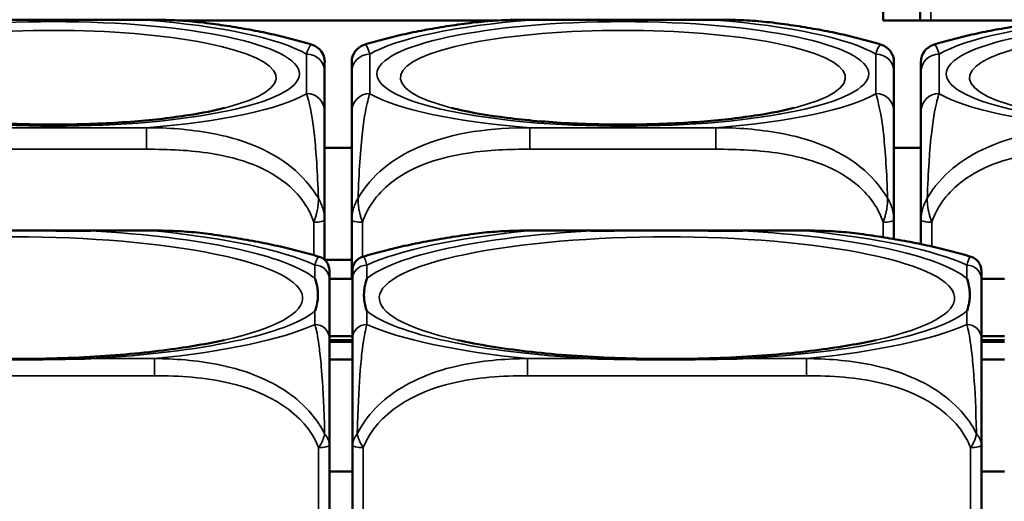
# Model space of a CAD drawing. Header units: inches. Extents: x 3.3 to 58.3, y 0.8 to 38.3.
# Tile 36 of 162: x 28.9 to 29.9, y 3.7 to 4.2. Entities that reach past the tile are written whole.
import ezdxf

# ---------------------------------------------------------------- set-up
doc = ezdxf.new("R2010")
doc.units = ezdxf.units.IN
doc.header["$MEASUREMENT"] = 0
doc.layers.add('Visible (ANSI)', color=7, linetype='Continuous', lineweight=50)
doc.layers.add('Visible Narrow (ANSI)', color=7, linetype='Continuous', lineweight=35)

msp = doc.modelspace()

# ---------------------------------------------------------------- linework, layer by layer
at = {"layer": 'Visible (ANSI)'}
for p, q in [((29.8055, 4.2077), (29.8055, 4.3504)), ((29.8457, 4.272), (29.8457, 4.2077)), ((28.8008, 4.2086), (29.0031, 4.2086)), ((29.3844, 4.2077), (29.0395, 4.2077)), ((29.4208, 4.2086), (29.6231, 4.2086)), ((30.0044, 4.2077), (29.8055, 4.2077)), ((29.1972, 4.1088), (29.1972, 4.1518)), ((29.2267, 4.1518), (29.2267, 4.1088)), ((29.8172, 4.1088), (29.8172, 4.1518)), ((29.8467, 4.1518), (29.8467, 4.1088)), ((29.1972, 4.0688), (29.2267, 4.0688)), ((29.8172, 4.0688), (29.8467, 4.0688)), ((29.1972, 3.9469), (29.1972, 3.9904)), ((29.2267, 3.9904), (29.2267, 3.9261)), ((29.8172, 3.9695), (29.8172, 3.9904)), ((29.8467, 3.9904), (29.8467, 3.964)), ((28.708, 3.9787), (29.0119, 3.9787)), ((29.418, 3.9787), (29.7219, 3.9787)), ((29.2267, 3.9467), (29.1975, 3.9467)), ((29.2275, 3.9261), (29.2025, 3.9261)), ((29.2025, 3.861), (29.2025, 3.9257)), ((29.2275, 3.9257), (29.2275, 3.861)), ((29.9375, 3.9261), (29.9125, 3.9261)), ((29.9125, 3.861), (29.9125, 3.9257)), ((29.2025, 3.8635), (29.2275, 3.8635)), ((29.9125, 3.8635), (29.9375, 3.8635)), ((29.2275, 3.8592), (29.2025, 3.8592)), ((29.2275, 3.8573), (29.2025, 3.8573)), ((29.9375, 3.8592), (29.9125, 3.8592)), ((29.9375, 3.8573), (29.9125, 3.8573)), ((29.2025, 3.8382), (29.2275, 3.8382)), ((29.9125, 3.8382), (29.9375, 3.8382)), ((29.2025, 3.665), (29.2025, 3.7447)), ((29.2275, 3.7447), (29.2275, 3.665)), ((29.9125, 3.665), (29.9125, 3.7447)), ((29.2275, 3.716), (29.2025, 3.716)), ((29.9375, 3.716), (29.9125, 3.716))]:
    msp.add_line(p, q, dxfattribs=at)
for centre, radius, start, end in [((29.1776, 4.1625), 0.0197, 0, 72.3568), ((29.2464, 4.1625), 0.0197, 107.6432, 180), ((29.7976, 4.1625), 0.0197, 0, 72.3568), ((29.8664, 4.1625), 0.0197, 107.6432, 180), ((29.1867, 3.9352), 0.0157, 0, 73.0813), ((29.2432, 3.9352), 0.0157, 106.9187, 180), ((29.8967, 3.9352), 0.0157, 0, 73.0813)]:
    msp.add_arc(centre, radius, start, end, dxfattribs=at)
for points, knots in [([(29.0031, 4.2086), (29.0072, 4.2086), (29.0113, 4.2086), (29.0194, 4.2085), (29.0236, 4.2084), (29.0318, 4.2081), (29.036, 4.2079), (29.0443, 4.2074), (29.0485, 4.2071), (29.0568, 4.2063), (29.061, 4.2059), (29.0652, 4.2054)], [0.2569517, 0.2569517, 0.2569517, 0.2569517, 0.2872237, 0.2872237, 0.3174956, 0.3174956, 0.3477676, 0.3477676, 0.3780395, 0.3780395, 0.4083115, 0.4083115, 0.4083115, 0.4083115]), ([(29.1835, 4.1813), (29.1764, 4.1836), (29.1691, 4.1856), (29.1543, 4.1895), (29.1468, 4.1913), (29.1314, 4.1947), (29.1235, 4.1963), (29.1074, 4.1992), (29.0992, 4.2006), (29.0825, 4.2031), (29.0739, 4.2043), (29.0652, 4.2054)], [2.1581559, 2.1581559, 2.1581559, 2.1581559, 2.2487063, 2.2487063, 2.3392567, 2.3392567, 2.4298072, 2.4298072, 2.5203576, 2.5203576, 2.610908, 2.610908, 2.610908, 2.610908]), ([(29.3587, 4.2054), (29.35, 4.2043), (29.3415, 4.2031), (29.3247, 4.2006), (29.3165, 4.1992), (29.3004, 4.1963), (29.2926, 4.1947), (29.2772, 4.1913), (29.2696, 4.1895), (29.2548, 4.1856), (29.2476, 4.1836), (29.2404, 4.1813)], [3.667393, 3.667393, 3.667393, 3.667393, 3.7579435, 3.7579435, 3.8484939, 3.8484939, 3.9390443, 3.9390443, 4.0295947, 4.0295947, 4.1201451, 4.1201451, 4.1201451, 4.1201451]), ([(29.3587, 4.2054), (29.3629, 4.2059), (29.3671, 4.2063), (29.3755, 4.2071), (29.3796, 4.2074), (29.388, 4.2079), (29.3921, 4.2081), (29.4004, 4.2084), (29.4045, 4.2085), (29.4127, 4.2086), (29.4168, 4.2086), (29.4208, 4.2086)], [-0.408153, -0.408153, -0.408153, -0.408153, -0.3779132, -0.3779132, -0.3476733, -0.3476733, -0.3174335, -0.3174335, -0.2871936, -0.2871936, -0.2569537, -0.2569537, -0.2569537, -0.2569537]), ([(29.6231, 4.2086), (29.6272, 4.2086), (29.6313, 4.2086), (29.6394, 4.2085), (29.6436, 4.2084), (29.6518, 4.2081), (29.656, 4.2079), (29.6643, 4.2074), (29.6685, 4.2071), (29.6768, 4.2063), (29.681, 4.2059), (29.6852, 4.2054)], [0.2569517, 0.2569517, 0.2569517, 0.2569517, 0.2872237, 0.2872237, 0.3174956, 0.3174956, 0.3477676, 0.3477676, 0.3780395, 0.3780395, 0.4083115, 0.4083115, 0.4083115, 0.4083115]), ([(29.8035, 4.1813), (29.7964, 4.1836), (29.7891, 4.1856), (29.7743, 4.1895), (29.7668, 4.1913), (29.7514, 4.1947), (29.7435, 4.1963), (29.7274, 4.1992), (29.7192, 4.2006), (29.7025, 4.2031), (29.6939, 4.2043), (29.6852, 4.2054)], [2.1581559, 2.1581559, 2.1581559, 2.1581559, 2.2487063, 2.2487063, 2.3392567, 2.3392567, 2.4298072, 2.4298072, 2.5203576, 2.5203576, 2.610908, 2.610908, 2.610908, 2.610908]), ([(29.9787, 4.2054), (29.97, 4.2043), (29.9615, 4.2031), (29.9447, 4.2006), (29.9365, 4.1992), (29.9204, 4.1963), (29.9126, 4.1947), (29.8972, 4.1913), (29.8896, 4.1895), (29.8748, 4.1856), (29.8676, 4.1836), (29.8604, 4.1813)], [3.667393, 3.667393, 3.667393, 3.667393, 3.7579435, 3.7579435, 3.8484939, 3.8484939, 3.9390443, 3.9390443, 4.0295947, 4.0295947, 4.1201451, 4.1201451, 4.1201451, 4.1201451]), ([(29.1972, 4.1518), (29.1972, 4.1568), (29.1972, 4.161), (29.1972, 4.1622), (29.1972, 4.1624), (29.1972, 4.1625), (29.1972, 4.1625)], [0.2569537, 0.2569537, 0.2569537, 0.2569537, 0.4371919, 0.4371919, 0.4371919, 0.468946, 0.468946, 0.468946, 0.468946]), ([(29.2267, 4.1625), (29.2267, 4.1625), (29.2267, 4.1623), (29.2267, 4.162), (29.2267, 4.1606), (29.2267, 4.1566), (29.2267, 4.1518)], [-0.469118, -0.469118, -0.469118, -0.469118, -0.427691, -0.427691, -0.427691, -0.2569517, -0.2569517, -0.2569517, -0.2569517]), ([(29.8172, 4.1518), (29.8172, 4.1568), (29.8172, 4.161), (29.8172, 4.1622), (29.8172, 4.1624), (29.8172, 4.1625), (29.8172, 4.1625)], [0.2569537, 0.2569537, 0.2569537, 0.2569537, 0.4371919, 0.4371919, 0.4371919, 0.468946, 0.468946, 0.468946, 0.468946]), ([(29.8467, 4.1625), (29.8467, 4.1625), (29.8467, 4.1623), (29.8467, 4.162), (29.8467, 4.1606), (29.8467, 4.1566), (29.8467, 4.1518)], [-0.469118, -0.469118, -0.469118, -0.469118, -0.427691, -0.427691, -0.427691, -0.2569517, -0.2569517, -0.2569517, -0.2569517]), ([(29.0881, 4.1124), (29.0774, 4.1096), (29.0641, 4.1069), (29.0313, 4.1018), (29.0114, 4.0994), (28.9673, 4.0959), (28.943, 4.0948), (28.8933, 4.0941), (28.8679, 4.0945), (28.8194, 4.097), (28.7963, 4.099), (28.7558, 4.1041), (28.7381, 4.1072), (28.721, 4.1111), (28.7183, 4.1117), (28.7158, 4.1124)], [5.410065, 5.410065, 5.410065, 5.410065, 5.649234, 5.649234, 5.925689, 5.925689, 6.220276, 6.220276, 6.52089, 6.52089, 6.81919, 6.81919, 7.104492, 7.104492, 7.16119, 7.16119, 7.16119, 7.16119]), ([(29.1972, 3.9904), (29.1972, 4.0095), (29.1972, 4.0276), (29.1972, 4.0422), (29.1972, 4.0648), (29.1972, 4.0798), (29.1972, 4.0903), (29.1972, 4.0983), (29.1972, 4.104), (29.1972, 4.1088)], [-0.7968224, -0.7968224, -0.7968224, -0.7968224, -0.6514613, -0.6514613, -0.6514613, -0.427691, -0.427691, -0.427691, -0.2569517, -0.2569517, -0.2569517, -0.2569517]), ([(29.2267, 4.1088), (29.2267, 4.1037), (29.2267, 4.0977), (29.2267, 4.0889), (29.2267, 4.0774), (29.2267, 4.0606), (29.2267, 4.0351), (29.2267, 4.0219), (29.2267, 4.0065), (29.2267, 3.9904)], [0.2569537, 0.2569537, 0.2569537, 0.2569537, 0.4371919, 0.4371919, 0.4371919, 0.6739428, 0.6739428, 0.6739428, 0.7963818, 0.7963818, 0.7963818, 0.7963818]), ([(29.7081, 4.1124), (29.6974, 4.1096), (29.6841, 4.1069), (29.6513, 4.1018), (29.6314, 4.0994), (29.5873, 4.0959), (29.563, 4.0948), (29.5133, 4.0941), (29.4879, 4.0945), (29.4394, 4.097), (29.4163, 4.099), (29.3758, 4.1041), (29.3581, 4.1072), (29.341, 4.1111), (29.3383, 4.1117), (29.3358, 4.1124)], [5.410065, 5.410065, 5.410065, 5.410065, 5.649234, 5.649234, 5.925689, 5.925689, 6.220276, 6.220276, 6.52089, 6.52089, 6.81919, 6.81919, 7.104492, 7.104492, 7.16119, 7.16119, 7.16119, 7.16119]), ([(29.8172, 3.9904), (29.8172, 4.0095), (29.8172, 4.0276), (29.8172, 4.0422), (29.8172, 4.0648), (29.8172, 4.0798), (29.8172, 4.0903), (29.8172, 4.0983), (29.8172, 4.104), (29.8172, 4.1088)], [-0.7968224, -0.7968224, -0.7968224, -0.7968224, -0.6514613, -0.6514613, -0.6514613, -0.427691, -0.427691, -0.427691, -0.2569517, -0.2569517, -0.2569517, -0.2569517]), ([(29.8467, 4.1088), (29.8467, 4.1037), (29.8467, 4.0977), (29.8467, 4.0889), (29.8467, 4.0774), (29.8467, 4.0606), (29.8467, 4.0351), (29.8467, 4.0219), (29.8467, 4.0065), (29.8467, 3.9904)], [0.2569537, 0.2569537, 0.2569537, 0.2569537, 0.4371919, 0.4371919, 0.4371919, 0.6739428, 0.6739428, 0.6739428, 0.7963818, 0.7963818, 0.7963818, 0.7963818]), ([(28.7772, 3.9783), (28.7777, 3.9783), (28.7781, 3.9783), (28.7946, 3.9786), (28.8107, 3.9787), (28.8336, 3.9787), (28.8403, 3.9787), (28.8495, 3.9787), (28.852, 3.9787), (28.856, 3.9787), (28.8577, 3.9787), (28.8608, 3.9787), (28.8623, 3.9787), (28.8659, 3.9787), (28.8679, 3.9787), (28.8741, 3.9787), (28.8782, 3.9787), (28.888, 3.9787), (28.8936, 3.9787), (28.9133, 3.9786), (28.9274, 3.9786), (28.9419, 3.9783), (28.9423, 3.9783), (28.9427, 3.9783)], [-0.416114, -0.416114, -0.416114, -0.416114, -0.4127691, -0.4127691, -0.2896446, -0.2896446, -0.2388934, -0.2388934, -0.2201881, -0.2201881, -0.2080204, -0.2080204, -0.196499, -0.196499, -0.1809939, -0.1809939, -0.149741, -0.149741, -0.1073162, -0.1073162, 0, 0, 0.0033356, 0.0033356, 0.0033356, 0.0033356]), ([(29.0119, 3.9787), (29.0158, 3.9787), (29.0196, 3.9787), (29.0273, 3.9785), (29.0312, 3.9784), (29.039, 3.9781), (29.0429, 3.9778), (29.0507, 3.9773), (29.0546, 3.977), (29.0625, 3.9762), (29.0664, 3.9757), (29.0703, 3.9752)], [0, 0, 0, 0, 0.0284279, 0.0284279, 0.0568558, 0.0568558, 0.0852837, 0.0852837, 0.1137116, 0.1137116, 0.1421395, 0.1421395, 0.1421395, 0.1421395]), ([(29.3597, 3.9752), (29.3636, 3.9757), (29.3675, 3.9762), (29.3753, 3.977), (29.3792, 3.9773), (29.3871, 3.9778), (29.391, 3.9781), (29.3987, 3.9784), (29.4026, 3.9785), (29.4103, 3.9787), (29.4142, 3.9787), (29.418, 3.9787)], [-0.1421395, -0.1421395, -0.1421395, -0.1421395, -0.1137116, -0.1137116, -0.0852837, -0.0852837, -0.0568558, -0.0568558, -0.0284279, -0.0284279, 0, 0, 0, 0]), ([(29.4872, 3.9783), (29.4877, 3.9783), (29.4881, 3.9783), (29.5046, 3.9786), (29.5207, 3.9787), (29.5436, 3.9787), (29.5503, 3.9787), (29.5595, 3.9787), (29.562, 3.9787), (29.566, 3.9787), (29.5677, 3.9787), (29.5708, 3.9787), (29.5723, 3.9787), (29.5759, 3.9787), (29.5779, 3.9787), (29.5841, 3.9787), (29.5882, 3.9787), (29.598, 3.9787), (29.6036, 3.9787), (29.6233, 3.9786), (29.6374, 3.9786), (29.6519, 3.9783), (29.6523, 3.9783), (29.6527, 3.9783)], [-0.416114, -0.416114, -0.416114, -0.416114, -0.4127691, -0.4127691, -0.2896446, -0.2896446, -0.2388934, -0.2388934, -0.2201881, -0.2201881, -0.2080204, -0.2080204, -0.196499, -0.196499, -0.1809939, -0.1809939, -0.149741, -0.149741, -0.1073162, -0.1073162, 0, 0, 0.0033356, 0.0033356, 0.0033356, 0.0033356]), ([(29.7219, 3.9787), (29.7258, 3.9787), (29.7296, 3.9787), (29.7373, 3.9785), (29.7412, 3.9784), (29.749, 3.9781), (29.7529, 3.9778), (29.7607, 3.9773), (29.7646, 3.977), (29.7725, 3.9762), (29.7764, 3.9757), (29.7803, 3.9752)], [0, 0, 0, 0, 0.0284279, 0.0284279, 0.0568558, 0.0568558, 0.0852837, 0.0852837, 0.1137116, 0.1137116, 0.1421395, 0.1421395, 0.1421395, 0.1421395]), ([(29.1913, 3.9502), (29.1841, 3.9524), (29.1767, 3.9545), (29.1616, 3.9584), (29.1539, 3.9602), (29.1381, 3.9637), (29.13, 3.9654), (29.1135, 3.9685), (29.1051, 3.9699), (29.0879, 3.9727), (29.0792, 3.974), (29.0703, 3.9752)], [2.1813774, 2.1813774, 2.1813774, 2.1813774, 2.259968, 2.259968, 2.3385585, 2.3385585, 2.417149, 2.417149, 2.4957396, 2.4957396, 2.5743301, 2.5743301, 2.5743301, 2.5743301]), ([(29.3597, 3.9752), (29.3508, 3.974), (29.342, 3.9727), (29.3248, 3.9699), (29.3164, 3.9685), (29.3, 3.9654), (29.2919, 3.9637), (29.2761, 3.9602), (29.2684, 3.9584), (29.2533, 3.9545), (29.2459, 3.9524), (29.2386, 3.9502)], [3.7088552, 3.7088552, 3.7088552, 3.7088552, 3.7874457, 3.7874457, 3.8660363, 3.8660363, 3.9446268, 3.9446268, 4.0232173, 4.0232173, 4.1018079, 4.1018079, 4.1018079, 4.1018079]), ([(29.9013, 3.9502), (29.8941, 3.9524), (29.8867, 3.9545), (29.8716, 3.9584), (29.8639, 3.9602), (29.8481, 3.9637), (29.84, 3.9654), (29.8235, 3.9685), (29.8151, 3.9699), (29.7979, 3.9727), (29.7892, 3.974), (29.7803, 3.9752)], [2.1813774, 2.1813774, 2.1813774, 2.1813774, 2.259968, 2.259968, 2.3385585, 2.3385585, 2.417149, 2.417149, 2.4957396, 2.4957396, 2.5743301, 2.5743301, 2.5743301, 2.5743301]), ([(29.1867, 3.9264), (29.1868, 3.9263), (29.1868, 3.9262), (29.1881, 3.9227), (29.1889, 3.9191), (29.1896, 3.9141), (29.1898, 3.9127), (29.1899, 3.9107), (29.1899, 3.9102), (29.1899, 3.9093), (29.1899, 3.909), (29.1899, 3.9083), (29.1899, 3.908), (29.1899, 3.9072), (29.1899, 3.9068), (29.1898, 3.9055), (29.1898, 3.9046), (29.1896, 3.9026), (29.1894, 3.9014), (29.1887, 3.8973), (29.1879, 3.8944), (29.1868, 3.8913), (29.1868, 3.8913), (29.1867, 3.8912)], [-0.416114, -0.416114, -0.416114, -0.416114, -0.4127691, -0.4127691, -0.2896446, -0.2896446, -0.2388934, -0.2388934, -0.2201881, -0.2201881, -0.2080204, -0.2080204, -0.196499, -0.196499, -0.1809939, -0.1809939, -0.149741, -0.149741, -0.1073162, -0.1073162, 0, 0, 0.0033356, 0.0033356, 0.0033356, 0.0033356]), ([(29.2025, 3.9257), (29.2025, 3.9265), (29.2025, 3.9272), (29.2025, 3.9279), (29.2025, 3.9322), (29.2025, 3.9352), (29.2025, 3.9352)], [0, 0, 0, 0, 0.0272471, 0.0272471, 0.0272471, 0.1946839, 0.1946839, 0.1946839, 0.1946839]), ([(29.2432, 3.8912), (29.2432, 3.8913), (29.2431, 3.8913), (29.2419, 3.8949), (29.241, 3.8981), (29.2403, 3.9029), (29.2402, 3.9043), (29.2401, 3.9062), (29.2401, 3.9068), (29.24, 3.9076), (29.24, 3.908), (29.24, 3.9086), (29.24, 3.909), (29.24, 3.9097), (29.2401, 3.9102), (29.2401, 3.9115), (29.2402, 3.9124), (29.2404, 3.9145), (29.2405, 3.9157), (29.2413, 3.92), (29.2421, 3.9231), (29.2431, 3.9262), (29.2432, 3.9263), (29.2432, 3.9264)], [-0.416114, -0.416114, -0.416114, -0.416114, -0.4127691, -0.4127691, -0.2896446, -0.2896446, -0.2388934, -0.2388934, -0.2201881, -0.2201881, -0.2080204, -0.2080204, -0.196499, -0.196499, -0.1809939, -0.1809939, -0.149741, -0.149741, -0.1073162, -0.1073162, 0, 0, 0.0033356, 0.0033356, 0.0033356, 0.0033356]), ([(29.8967, 3.9264), (29.8968, 3.9263), (29.8968, 3.9262), (29.8981, 3.9227), (29.8989, 3.9191), (29.8996, 3.9141), (29.8998, 3.9127), (29.8999, 3.9107), (29.8999, 3.9102), (29.8999, 3.9093), (29.8999, 3.909), (29.8999, 3.9083), (29.8999, 3.908), (29.8999, 3.9072), (29.8999, 3.9068), (29.8998, 3.9055), (29.8998, 3.9046), (29.8996, 3.9026), (29.8994, 3.9014), (29.8987, 3.8973), (29.8979, 3.8944), (29.8968, 3.8913), (29.8968, 3.8913), (29.8967, 3.8912)], [-0.416114, -0.416114, -0.416114, -0.416114, -0.4127691, -0.4127691, -0.2896446, -0.2896446, -0.2388934, -0.2388934, -0.2201881, -0.2201881, -0.2080204, -0.2080204, -0.196499, -0.196499, -0.1809939, -0.1809939, -0.149741, -0.149741, -0.1073162, -0.1073162, 0, 0, 0.0033356, 0.0033356, 0.0033356, 0.0033356]), ([(29.9125, 3.9257), (29.9125, 3.9265), (29.9125, 3.9272), (29.9125, 3.9279), (29.9125, 3.9322), (29.9125, 3.9352), (29.9125, 3.9352)], [0, 0, 0, 0, 0.0272471, 0.0272471, 0.0272471, 0.1946839, 0.1946839, 0.1946839, 0.1946839]), ([(29.2025, 3.7447), (29.2025, 3.7863), (29.2025, 3.8175), (29.2025, 3.8357), (29.2025, 3.8475), (29.2025, 3.8552), (29.2025, 3.861)], [-0.5252205, -0.5252205, -0.5252205, -0.5252205, -0.20743, -0.20743, -0.20743, 0, 0, 0, 0]), ([(29.2275, 3.861), (29.2275, 3.8552), (29.2275, 3.8475), (29.2275, 3.8357), (29.2275, 3.8175), (29.2275, 3.7863), (29.2275, 3.7447)], [3.9382945, 3.9382945, 3.9382945, 3.9382945, 4.1457245, 4.1457245, 4.1457245, 4.463515, 4.463515, 4.463515, 4.463515]), ([(29.9125, 3.7447), (29.9125, 3.7863), (29.9125, 3.8175), (29.9125, 3.8357), (29.9125, 3.8475), (29.9125, 3.8552), (29.9125, 3.861)], [-0.5252205, -0.5252205, -0.5252205, -0.5252205, -0.20743, -0.20743, -0.20743, 0, 0, 0, 0]), ([(29.0876, 3.8594), (29.0701, 3.8554), (29.0491, 3.8518), (28.9999, 3.8454), (28.9713, 3.8427), (28.9104, 3.8393), (28.8779, 3.8386), (28.8131, 3.8392), (28.7809, 3.8406), (28.7208, 3.8452), (28.693, 3.8485), (28.6554, 3.8546), (28.6432, 3.8569), (28.6323, 3.8594)], [5.469743, 5.469743, 5.469743, 5.469743, 5.734301, 5.734301, 6.025686, 6.025686, 6.328033, 6.328033, 6.632722, 6.632722, 6.932824, 6.932824, 7.096627, 7.096627, 7.096627, 7.096627]), ([(29.7976, 3.8594), (29.7801, 3.8554), (29.7591, 3.8518), (29.7099, 3.8454), (29.6813, 3.8427), (29.6204, 3.8393), (29.5879, 3.8386), (29.5231, 3.8392), (29.4909, 3.8406), (29.4308, 3.8452), (29.403, 3.8485), (29.3654, 3.8546), (29.3532, 3.8569), (29.3423, 3.8594)], [5.469743, 5.469743, 5.469743, 5.469743, 5.734301, 5.734301, 6.025686, 6.025686, 6.328033, 6.328033, 6.632722, 6.632722, 6.932824, 6.932824, 7.096627, 7.096627, 7.096627, 7.096627]), ([(28.9427, 3.8392), (28.9423, 3.8392), (28.9419, 3.8392), (28.9274, 3.839), (28.9133, 3.8387), (28.8936, 3.8384), (28.888, 3.8384), (28.8782, 3.8383), (28.8741, 3.8383), (28.8679, 3.8382), (28.8659, 3.8382), (28.8623, 3.8382), (28.8608, 3.8382), (28.8577, 3.8382), (28.856, 3.8382), (28.852, 3.8382), (28.8495, 3.8382), (28.8403, 3.8383), (28.8336, 3.8383), (28.8107, 3.8386), (28.7946, 3.8389), (28.7781, 3.8392), (28.7777, 3.8392), (28.7772, 3.8392)], [-0.4149464, -0.4149464, -0.4149464, -0.4149464, -0.41162, -0.41162, -0.3046026, -0.3046026, -0.2622958, -0.2622958, -0.23113, -0.23113, -0.215668, -0.215668, -0.2041787, -0.2041787, -0.1920448, -0.1920448, -0.1733916, -0.1733916, -0.1227817, -0.1227817, 0, 0, 0.0033356, 0.0033356, 0.0033356, 0.0033356]), ([(29.6527, 3.8392), (29.6523, 3.8392), (29.6519, 3.8392), (29.6374, 3.839), (29.6233, 3.8387), (29.6036, 3.8384), (29.598, 3.8384), (29.5882, 3.8383), (29.5841, 3.8383), (29.5779, 3.8382), (29.5759, 3.8382), (29.5723, 3.8382), (29.5708, 3.8382), (29.5677, 3.8382), (29.566, 3.8382), (29.562, 3.8382), (29.5595, 3.8382), (29.5503, 3.8383), (29.5436, 3.8383), (29.5207, 3.8386), (29.5046, 3.8389), (29.4881, 3.8392), (29.4877, 3.8392), (29.4872, 3.8392)], [-0.4149464, -0.4149464, -0.4149464, -0.4149464, -0.41162, -0.41162, -0.3046026, -0.3046026, -0.2622958, -0.2622958, -0.23113, -0.23113, -0.215668, -0.215668, -0.2041787, -0.2041787, -0.1920448, -0.1920448, -0.1733916, -0.1733916, -0.1227817, -0.1227817, 0, 0, 0.0033356, 0.0033356, 0.0033356, 0.0033356])]:
    msp.add_open_spline(points, degree=3, knots=knots, dxfattribs=at)
msp.add_open_spline([(29.2275, 3.9352), (29.2275, 3.9352), (29.2275, 3.9312), (29.2275, 3.9257)], degree=3, dxfattribs=at)
at = {"layer": 'Visible Narrow (ANSI)'}
for p, q in [((29.8575, 4.2077), (29.8575, 4.2695)), ((28.8008, 4.2082), (29.0031, 4.2082)), ((29.0031, 4.2086), (29.0031, 4.2082)), ((29.4208, 4.2086), (29.4208, 4.2082)), ((29.4208, 4.2082), (29.6231, 4.2082)), ((29.6231, 4.2086), (29.6231, 4.2082)), ((29.1776, 4.171), (29.1776, 4.128)), ((29.2464, 4.128), (29.2464, 4.171)), ((29.7976, 4.171), (29.7976, 4.128)), ((29.8664, 4.128), (29.8664, 4.171)), ((29.0031, 4.0909), (28.8008, 4.0909)), ((29.0031, 4.0674), (29.0031, 4.0909)), ((29.6231, 4.0909), (29.4208, 4.0909)), ((29.4208, 4.0674), (29.4208, 4.0909)), ((29.6231, 4.0674), (29.6231, 4.0909)), ((28.8008, 4.0674), (29.0031, 4.0674)), ((29.4208, 4.0674), (29.6231, 4.0674)), ((29.0119, 3.9787), (29.0119, 3.9783)), ((29.1854, 3.9879), (29.1854, 3.952)), ((29.2385, 3.9502), (29.2385, 3.9879)), ((29.418, 3.9787), (29.418, 3.9783)), ((29.7219, 3.9787), (29.7219, 3.9783)), ((29.8054, 3.9879), (29.8054, 3.9715)), ((29.8585, 3.9614), (29.8585, 3.9879)), ((28.9427, 3.9783), (29.0119, 3.9783)), ((29.418, 3.9783), (29.4872, 3.9783)), ((29.6527, 3.9783), (29.7219, 3.9783)), ((29.1867, 3.9411), (29.1867, 3.9264)), ((29.2432, 3.9264), (29.2432, 3.9411)), ((29.8967, 3.9411), (29.8967, 3.9264)), ((29.1867, 3.8912), (29.1867, 3.8764)), ((29.2432, 3.8764), (29.2432, 3.8912)), ((29.8967, 3.8912), (29.8967, 3.8764)), ((29.0119, 3.8392), (28.9427, 3.8392)), ((29.0119, 3.8392), (29.0119, 3.8205)), ((29.418, 3.8392), (29.418, 3.8205)), ((29.4872, 3.8392), (29.418, 3.8392)), ((29.7219, 3.8392), (29.6527, 3.8392)), ((29.7219, 3.8392), (29.7219, 3.8205)), ((28.708, 3.8205), (29.0119, 3.8205)), ((29.418, 3.8205), (29.7219, 3.8205)), ((29.1907, 3.7422), (29.1907, 3.665)), ((29.2393, 3.665), (29.2393, 3.7422)), ((29.9007, 3.7422), (29.9007, 3.665))]:
    msp.add_line(p, q, dxfattribs=at)
for centre in [(28.902, 4.1495), (29.522, 4.1495), (30.142, 4.1495)]:
    msp.add_ellipse(centre, major_axis=(-0.2678, 0), ratio=0.21286, dxfattribs=at)
for centre, major_axis, ratio, start_param, end_param in [((28.902, 4.1495), (0.2936, 0), 0.21286, 0.351767, 1.21903), ((29.522, 4.1495), (-0.2936, 0), 0.21286, 5.064156, 5.931419), ((29.522, 4.1495), (0.2936, 0), 0.21286, 0.351767, 1.21903), ((30.142, 4.1495), (-0.2936, 0), 0.21286, 5.064156, 5.931419), ((28.902, 4.1454), (-0.2424, 0), 0.21286, 2.446359, 6.978419), ((29.522, 4.1454), (-0.2424, 0), 0.21286, 2.446359, 6.978419), ((30.142, 4.1454), (-0.2424, 0), 0.21286, 2.446359, 6.978419), ((29.1776, 4.1518), (0.0197, 0), 0.977083, 0, 1.570796), ((29.2464, 4.1518), (-0.0197, 0), 0.977083, 4.712389, 6.283185), ((29.7976, 4.1518), (0.0197, 0), 0.977083, 0, 1.570796), ((29.8664, 4.1518), (-0.0197, 0), 0.977083, 4.712389, 6.283185), ((28.902, 4.1495), (0.2936, 0), 0.21286, 5.064156, 5.931419), ((29.1776, 4.1088), (0.0197, 0), 0.977083, 0, 1.570796), ((29.2464, 4.1088), (-0.0197, 0), 0.977083, 4.712389, 6.283185), ((29.522, 4.1495), (-0.2936, 0), 0.21286, 0.351767, 1.21903), ((29.522, 4.1495), (0.2936, 0), 0.21286, 5.064156, 5.931419), ((29.7976, 4.1088), (0.0197, 0), 0.977083, 0, 1.570796), ((29.8664, 4.1088), (-0.0197, 0), 0.977083, 4.712389, 6.283185), ((30.142, 4.1495), (-0.2936, 0), 0.21286, 0.351767, 1.21903), ((29.1854, 3.9904), (0.0118, 0), 0.21286, 4.712389, 6.283185), ((29.2385, 3.9904), (-0.0118, 0), 0.21286, 0, 1.570796), ((29.8054, 3.9904), (0.0118, 0), 0.21286, 4.712389, 6.283185), ((29.8585, 3.9904), (-0.0118, 0), 0.21286, 0, 1.570796), ((28.86, 3.9052), (-0.3133, 0), 0.21286, 2.384238, 7.04054), ((28.86, 3.9088), (0.3371, 0), 0.21286, 0.248016, 1.32278), ((28.86, 3.9088), (-0.3604, 0), 0.21286, 3.57689, 4.277092), ((29.57, 3.9052), (-0.3133, 0), 0.21286, 2.384238, 7.04054), ((29.57, 3.9088), (-0.3371, 0), 0.21286, 4.960405, 6.035169), ((29.57, 3.9088), (-0.3604, 0), 0.21286, 5.147686, 5.847888), ((29.57, 3.9088), (0.3371, 0), 0.21286, 0.248016, 1.32278), ((29.57, 3.9088), (-0.3604, 0), 0.21286, 3.57689, 4.277092), ((30.28, 3.9052), (-0.3133, 0), 0.21286, 2.384238, 7.04054), ((29.1867, 3.9257), (0.0157, 0), 0.977083, 0, 1.570796), ((29.2432, 3.9257), (-0.0157, 0), 0.977083, 4.712389, 6.283185), ((29.8967, 3.9257), (0.0157, 0), 0.977083, 0, 1.570796), ((28.86, 3.9088), (0.3371, 0), 0.21286, 4.960405, 6.035169), ((29.57, 3.9088), (-0.3371, 0), 0.21286, 0.248016, 1.32278), ((29.57, 3.9088), (0.3371, 0), 0.21286, 4.960405, 6.035169), ((28.86, 3.9088), (0.3604, 0), 0.21286, 5.147686, 5.847888), ((29.1867, 3.861), (0.0157, 0), 0.977083, 0, 1.570796), ((29.2432, 3.861), (-0.0157, 0), 0.977083, 4.712389, 6.283185), ((29.57, 3.9088), (0.3604, 0), 0.21286, 3.57689, 4.277092), ((29.57, 3.9088), (0.3604, 0), 0.21286, 5.147686, 5.847888), ((29.8967, 3.861), (0.0157, 0), 0.977083, 0, 1.570796), ((29.1907, 3.7447), (0.0118, 0), 0.21286, 4.712389, 6.283185), ((29.2393, 3.7447), (-0.0118, 0), 0.21286, 0, 1.570796), ((29.9007, 3.7447), (0.0118, 0), 0.21286, 4.712389, 6.283185)]:
    msp.add_ellipse(centre, major_axis=major_axis, ratio=ratio, start_param=start_param, end_param=end_param, dxfattribs=at)
for points in [[(29.0031, 4.2082), (29.0236, 4.2085), (29.0446, 4.2081), (29.0655, 4.2055)], [(29.3587, 4.2054), (29.3795, 4.2081), (29.4001, 4.2087), (29.4208, 4.2082)], [(29.6231, 4.2082), (29.6436, 4.2085), (29.6646, 4.2081), (29.6855, 4.2055)], [(29.2464, 4.171), (29.2447, 4.1773), (29.2425, 4.1822), (29.2404, 4.1814)], [(29.8664, 4.171), (29.8647, 4.1773), (29.8625, 4.1822), (29.8604, 4.1814)]]:
    msp.add_open_spline(points, degree=3, dxfattribs=at)
for points, knots in [([(29.1835, 4.1813), (29.1831, 4.1814), (29.1827, 4.1813), (29.1806, 4.18), (29.179, 4.1763), (29.1776, 4.171)], [-0.468946, -0.468946, -0.468946, -0.468946, -0.427691, -0.427691, -0.2569537, -0.2569537, -0.2569537, -0.2569537]), ([(29.8035, 4.1813), (29.8031, 4.1814), (29.8027, 4.1813), (29.8006, 4.18), (29.799, 4.1763), (29.7976, 4.171)], [-0.468946, -0.468946, -0.468946, -0.468946, -0.427691, -0.427691, -0.2569537, -0.2569537, -0.2569537, -0.2569537]), ([(29.1776, 4.128), (29.18, 4.1195), (29.1833, 4.1077), (29.1879, 4.0653), (29.1895, 4.0421), (29.1904, 4.0139)], [0.2569517, 0.2569517, 0.2569517, 0.2569517, 0.5559983, 0.5559983, 0.7482818, 0.7482818, 0.7482818, 0.7482818]), ([(29.2336, 4.0139), (29.234, 4.0282), (29.2347, 4.0419), (29.2372, 4.0793), (29.2394, 4.0965), (29.2433, 4.1171), (29.245, 4.1233), (29.2464, 4.128)], [-0.7478145, -0.7478145, -0.7478145, -0.7478145, -0.6493253, -0.6493253, -0.427691, -0.427691, -0.2569537, -0.2569537, -0.2569537, -0.2569537]), ([(29.7976, 4.128), (29.8, 4.1195), (29.8033, 4.1077), (29.8079, 4.0653), (29.8095, 4.0421), (29.8104, 4.0139)], [0.2569517, 0.2569517, 0.2569517, 0.2569517, 0.5559983, 0.5559983, 0.7482818, 0.7482818, 0.7482818, 0.7482818]), ([(29.8536, 4.0139), (29.854, 4.0282), (29.8547, 4.0419), (29.8572, 4.0793), (29.8594, 4.0965), (29.8633, 4.1171), (29.865, 4.1233), (29.8664, 4.128)], [-0.7478145, -0.7478145, -0.7478145, -0.7478145, -0.6493253, -0.6493253, -0.427691, -0.427691, -0.2569537, -0.2569537, -0.2569537, -0.2569537]), ([(29.1904, 4.0139), (29.1827, 4.0267), (29.1727, 4.0384), (29.1357, 4.0684), (29.104, 4.0793), (29.0497, 4.0892), (29.0265, 4.0909), (29.0031, 4.0909)], [-0.7478145, -0.7478145, -0.7478145, -0.7478145, -0.6493253, -0.6493253, -0.427691, -0.427691, -0.2569537, -0.2569537, -0.2569537, -0.2569537]), ([(29.4208, 4.0909), (29.3803, 4.0905), (29.338, 4.087), (29.2723, 4.0576), (29.2479, 4.0392), (29.2336, 4.0139)], [0.2569517, 0.2569517, 0.2569517, 0.2569517, 0.5559983, 0.5559983, 0.7482818, 0.7482818, 0.7482818, 0.7482818]), ([(29.8104, 4.0139), (29.8027, 4.0267), (29.7927, 4.0384), (29.7557, 4.0684), (29.724, 4.0793), (29.6697, 4.0892), (29.6465, 4.0909), (29.6231, 4.0909)], [-0.7478145, -0.7478145, -0.7478145, -0.7478145, -0.6493253, -0.6493253, -0.427691, -0.427691, -0.2569537, -0.2569537, -0.2569537, -0.2569537]), ([(30.0408, 4.0909), (30.0003, 4.0905), (29.958, 4.087), (29.8923, 4.0576), (29.8679, 4.0392), (29.8536, 4.0139)], [0.2569517, 0.2569517, 0.2569517, 0.2569517, 0.5559983, 0.5559983, 0.7482818, 0.7482818, 0.7482818, 0.7482818]), ([(29.0031, 4.0674), (29.0268, 4.0674), (29.0508, 4.0665), (29.0741, 4.0627), (29.1048, 4.0577), (29.1357, 4.0475), (29.1589, 4.027), (29.171, 4.0163), (29.1806, 4.003), (29.1854, 3.9879)], [0.2569537, 0.2569537, 0.2569537, 0.2569537, 0.4371919, 0.4371919, 0.4371919, 0.6739428, 0.6739428, 0.6739428, 0.7963818, 0.7963818, 0.7963818, 0.7963818]), ([(29.2385, 3.9879), (29.2442, 4.0057), (29.2567, 4.0212), (29.2719, 4.0326), (29.2954, 4.0502), (29.3245, 4.0589), (29.3536, 4.0633), (29.3758, 4.0666), (29.3984, 4.0674), (29.4208, 4.0674)], [-0.7968224, -0.7968224, -0.7968224, -0.7968224, -0.6514613, -0.6514613, -0.6514613, -0.427691, -0.427691, -0.427691, -0.2569517, -0.2569517, -0.2569517, -0.2569517]), ([(29.6231, 4.0674), (29.6468, 4.0674), (29.6708, 4.0665), (29.6941, 4.0627), (29.7248, 4.0577), (29.7557, 4.0475), (29.7789, 4.027), (29.791, 4.0163), (29.8006, 4.003), (29.8054, 3.9879)], [0.2569537, 0.2569537, 0.2569537, 0.2569537, 0.4371919, 0.4371919, 0.4371919, 0.6739428, 0.6739428, 0.6739428, 0.7963818, 0.7963818, 0.7963818, 0.7963818]), ([(29.8585, 3.9879), (29.8642, 4.0057), (29.8767, 4.0212), (29.8919, 4.0326), (29.9154, 4.0502), (29.9445, 4.0589), (29.9736, 4.0633), (29.9958, 4.0666), (30.0184, 4.0674), (30.0408, 4.0674)], [-0.7968224, -0.7968224, -0.7968224, -0.7968224, -0.6514613, -0.6514613, -0.6514613, -0.427691, -0.427691, -0.427691, -0.2569517, -0.2569517, -0.2569517, -0.2569517]), ([(29.1904, 4.0139), (29.1904, 4.0123), (29.1904, 4.0107), (29.1901, 4.0073), (29.1899, 4.0055), (29.1895, 4.0026), (29.1893, 4.0015), (29.189, 3.9998), (29.1888, 3.9993), (29.1885, 3.9979), (29.1883, 3.997), (29.1877, 3.9948), (29.1874, 3.9934), (29.1865, 3.9907), (29.186, 3.9893), (29.1854, 3.9879)], [-0.00023197, -0.00023197, -0.00023197, -0.00023197, 0.00913095, 0.00913095, 0.01983142, 0.01983142, 0.02651922, 0.02651922, 0.02986312, 0.02986312, 0.03521335, 0.03521335, 0.04377373, 0.04377373, 0.0532704, 0.0532704, 0.0532704, 0.0532704]), ([(29.1972, 3.9904), (29.1972, 3.9917), (29.1972, 3.993), (29.1969, 3.9955), (29.1967, 3.9967), (29.1964, 3.9987), (29.1962, 3.9995), (29.1959, 4.0008), (29.1958, 4.0013), (29.1953, 4.0028), (29.195, 4.0038), (29.1941, 4.0064), (29.1934, 4.008), (29.192, 4.0111), (29.1912, 4.0125), (29.1904, 4.0139)], [-0.0532704, -0.0532704, -0.0532704, -0.0532704, -0.04377373, -0.04377373, -0.03521335, -0.03521335, -0.02986312, -0.02986312, -0.02651922, -0.02651922, -0.01983142, -0.01983142, -0.00913095, -0.00913095, 0.00023197, 0.00023197, 0.00023197, 0.00023197]), ([(29.2336, 4.0139), (29.2327, 4.0125), (29.232, 4.0111), (29.2305, 4.008), (29.2298, 4.0064), (29.2289, 4.0038), (29.2286, 4.0028), (29.2282, 4.0013), (29.2281, 4.0008), (29.2277, 3.9995), (29.2276, 3.9987), (29.2272, 3.9967), (29.227, 3.9955), (29.2268, 3.993), (29.2267, 3.9917), (29.2267, 3.9904)], [-0.00023197, -0.00023197, -0.00023197, -0.00023197, 0.00913095, 0.00913095, 0.01983142, 0.01983142, 0.02651922, 0.02651922, 0.02986312, 0.02986312, 0.03521335, 0.03521335, 0.04377373, 0.04377373, 0.0532704, 0.0532704, 0.0532704, 0.0532704]), ([(29.2385, 3.9879), (29.238, 3.9893), (29.2375, 3.9907), (29.2366, 3.9934), (29.2362, 3.9948), (29.2356, 3.997), (29.2354, 3.9979), (29.2351, 3.9993), (29.235, 3.9998), (29.2347, 4.0015), (29.2345, 4.0026), (29.234, 4.0055), (29.2338, 4.0073), (29.2336, 4.0107), (29.2335, 4.0123), (29.2336, 4.0139)], [-0.0532704, -0.0532704, -0.0532704, -0.0532704, -0.04377373, -0.04377373, -0.03521335, -0.03521335, -0.02986312, -0.02986312, -0.02651922, -0.02651922, -0.01983142, -0.01983142, -0.00913095, -0.00913095, 0.00023197, 0.00023197, 0.00023197, 0.00023197]), ([(29.8104, 4.0139), (29.8104, 4.0123), (29.8104, 4.0107), (29.8101, 4.0073), (29.8099, 4.0055), (29.8095, 4.0026), (29.8093, 4.0015), (29.809, 3.9998), (29.8088, 3.9993), (29.8085, 3.9979), (29.8083, 3.997), (29.8077, 3.9948), (29.8074, 3.9934), (29.8065, 3.9907), (29.806, 3.9893), (29.8054, 3.9879)], [-0.00023197, -0.00023197, -0.00023197, -0.00023197, 0.00913095, 0.00913095, 0.01983142, 0.01983142, 0.02651922, 0.02651922, 0.02986312, 0.02986312, 0.03521335, 0.03521335, 0.04377373, 0.04377373, 0.0532704, 0.0532704, 0.0532704, 0.0532704]), ([(29.8172, 3.9904), (29.8172, 3.9917), (29.8172, 3.993), (29.8169, 3.9955), (29.8167, 3.9967), (29.8164, 3.9987), (29.8162, 3.9995), (29.8159, 4.0008), (29.8158, 4.0013), (29.8153, 4.0028), (29.815, 4.0038), (29.8141, 4.0064), (29.8134, 4.008), (29.812, 4.0111), (29.8112, 4.0125), (29.8104, 4.0139)], [-0.0532704, -0.0532704, -0.0532704, -0.0532704, -0.04377373, -0.04377373, -0.03521335, -0.03521335, -0.02986312, -0.02986312, -0.02651922, -0.02651922, -0.01983142, -0.01983142, -0.00913095, -0.00913095, 0.00023197, 0.00023197, 0.00023197, 0.00023197]), ([(29.8536, 4.0139), (29.8527, 4.0125), (29.852, 4.0111), (29.8505, 4.008), (29.8498, 4.0064), (29.8489, 4.0038), (29.8486, 4.0028), (29.8482, 4.0013), (29.8481, 4.0008), (29.8477, 3.9995), (29.8476, 3.9987), (29.8472, 3.9967), (29.847, 3.9955), (29.8468, 3.993), (29.8467, 3.9917), (29.8467, 3.9904)], [-0.00023197, -0.00023197, -0.00023197, -0.00023197, 0.00913095, 0.00913095, 0.01983142, 0.01983142, 0.02651922, 0.02651922, 0.02986312, 0.02986312, 0.03521335, 0.03521335, 0.04377373, 0.04377373, 0.0532704, 0.0532704, 0.0532704, 0.0532704]), ([(29.8585, 3.9879), (29.858, 3.9893), (29.8575, 3.9907), (29.8566, 3.9934), (29.8562, 3.9948), (29.8556, 3.997), (29.8554, 3.9979), (29.8551, 3.9993), (29.855, 3.9998), (29.8547, 4.0015), (29.8545, 4.0026), (29.854, 4.0055), (29.8538, 4.0073), (29.8536, 4.0107), (29.8535, 4.0123), (29.8536, 4.0139)], [-0.0532704, -0.0532704, -0.0532704, -0.0532704, -0.04377373, -0.04377373, -0.03521335, -0.03521335, -0.02986312, -0.02986312, -0.02651922, -0.02651922, -0.01983142, -0.01983142, -0.00913095, -0.00913095, 0.00023197, 0.00023197, 0.00023197, 0.00023197]), ([(29.0119, 3.9783), (29.0157, 3.9784), (29.0195, 3.9784), (29.0388, 3.9782), (29.0546, 3.9773), (29.0703, 3.9752)], [0, 0, 0, 0, 0.0278591, 0.0278591, 0.1421395, 0.1421395, 0.1421395, 0.1421395]), ([(29.3597, 3.9752), (29.3754, 3.9773), (29.3912, 3.9782), (29.4105, 3.9784), (29.4143, 3.9784), (29.418, 3.9783)], [-0.1421395, -0.1421395, -0.1421395, -0.1421395, -0.0278591, -0.0278591, 0, 0, 0, 0]), ([(29.7219, 3.9783), (29.7257, 3.9784), (29.7295, 3.9784), (29.7488, 3.9782), (29.7646, 3.9773), (29.7803, 3.9752)], [0, 0, 0, 0, 0.0278591, 0.0278591, 0.1421395, 0.1421395, 0.1421395, 0.1421395]), ([(29.1913, 3.9502), (29.19, 3.9506), (29.1886, 3.9478), (29.1872, 3.9427), (29.1869, 3.9419), (29.1867, 3.9411)], [-0.1946839, -0.1946839, -0.1946839, -0.1946839, -0.0278591, -0.0278591, 0, 0, 0, 0]), ([(29.2432, 3.9411), (29.243, 3.9419), (29.2428, 3.9427), (29.2413, 3.9478), (29.24, 3.9506), (29.2386, 3.9502)], [0, 0, 0, 0, 0.0278591, 0.0278591, 0.1946839, 0.1946839, 0.1946839, 0.1946839]), ([(29.9013, 3.9502), (29.9, 3.9506), (29.8986, 3.9478), (29.8972, 3.9427), (29.8969, 3.9419), (29.8967, 3.9411)], [-0.1946839, -0.1946839, -0.1946839, -0.1946839, -0.0278591, -0.0278591, 0, 0, 0, 0]), ([(29.1867, 3.8764), (29.1869, 3.8756), (29.1872, 3.8748), (29.1887, 3.8684), (29.1901, 3.861), (29.1923, 3.8438), (29.1931, 3.8361), (29.1951, 3.8114), (29.1962, 3.7918), (29.197, 3.7646), (29.1971, 3.7609), (29.1972, 3.7572)], [0, 0, 0, 0, 0.0278591, 0.0278591, 0.201273, 0.201273, 0.3066357, 0.3066357, 0.475216, 0.475216, 0.5007189, 0.5007189, 0.5007189, 0.5007189]), ([(29.2327, 3.7572), (29.2328, 3.7609), (29.2329, 3.7646), (29.2337, 3.7918), (29.2348, 3.8114), (29.2368, 3.8361), (29.2376, 3.8438), (29.2398, 3.861), (29.2413, 3.8684), (29.2428, 3.8748), (29.243, 3.8756), (29.2432, 3.8764)], [-4.4390134, -4.4390134, -4.4390134, -4.4390134, -4.4135105, -4.4135105, -4.2449302, -4.2449302, -4.1395675, -4.1395675, -3.9661536, -3.9661536, -3.9382945, -3.9382945, -3.9382945, -3.9382945]), ([(29.8967, 3.8764), (29.8969, 3.8756), (29.8972, 3.8748), (29.8987, 3.8684), (29.9001, 3.861), (29.9023, 3.8438), (29.9031, 3.8361), (29.9051, 3.8114), (29.9062, 3.7918), (29.907, 3.7646), (29.9071, 3.7609), (29.9072, 3.7572)], [0, 0, 0, 0, 0.0278591, 0.0278591, 0.201273, 0.201273, 0.3066357, 0.3066357, 0.475216, 0.475216, 0.5007189, 0.5007189, 0.5007189, 0.5007189]), ([(29.1972, 3.7572), (29.1955, 3.7606), (29.1937, 3.7639), (29.1782, 3.788), (29.1581, 3.8036), (29.1229, 3.8211), (29.1088, 3.826), (29.071, 3.8357), (29.0468, 3.8382), (29.0195, 3.8391), (29.0157, 3.8392), (29.0119, 3.8392)], [-4.4390134, -4.4390134, -4.4390134, -4.4390134, -4.4135105, -4.4135105, -4.2449302, -4.2449302, -4.1395675, -4.1395675, -3.9661536, -3.9661536, -3.9382945, -3.9382945, -3.9382945, -3.9382945]), ([(29.418, 3.8392), (29.4143, 3.8392), (29.4105, 3.8391), (29.3831, 3.8382), (29.359, 3.8357), (29.3211, 3.826), (29.3071, 3.8211), (29.2718, 3.8036), (29.2517, 3.788), (29.2363, 3.7639), (29.2344, 3.7606), (29.2327, 3.7572)], [0, 0, 0, 0, 0.0278591, 0.0278591, 0.201273, 0.201273, 0.3066357, 0.3066357, 0.475216, 0.475216, 0.5007189, 0.5007189, 0.5007189, 0.5007189]), ([(29.9072, 3.7572), (29.9055, 3.7606), (29.9037, 3.7639), (29.8882, 3.788), (29.8681, 3.8036), (29.8329, 3.8211), (29.8188, 3.826), (29.781, 3.8357), (29.7568, 3.8382), (29.7295, 3.8391), (29.7257, 3.8392), (29.7219, 3.8392)], [-4.4390134, -4.4390134, -4.4390134, -4.4390134, -4.4135105, -4.4135105, -4.2449302, -4.2449302, -4.1395675, -4.1395675, -3.9661536, -3.9661536, -3.9382945, -3.9382945, -3.9382945, -3.9382945]), ([(29.0119, 3.8205), (29.0392, 3.8205), (29.067, 3.8187), (29.0935, 3.8125), (29.1342, 3.803), (29.1758, 3.7806), (29.1907, 3.7422)], [3.9382945, 3.9382945, 3.9382945, 3.9382945, 4.1457245, 4.1457245, 4.1457245, 4.463515, 4.463515, 4.463515, 4.463515]), ([(29.2393, 3.7422), (29.2542, 3.7806), (29.2958, 3.803), (29.3364, 3.8125), (29.3629, 3.8187), (29.3908, 3.8205), (29.418, 3.8205)], [-0.5252205, -0.5252205, -0.5252205, -0.5252205, -0.20743, -0.20743, -0.20743, 0, 0, 0, 0]), ([(29.7219, 3.8205), (29.7492, 3.8205), (29.777, 3.8187), (29.8035, 3.8125), (29.8442, 3.803), (29.8858, 3.7806), (29.9007, 3.7422)], [3.9382945, 3.9382945, 3.9382945, 3.9382945, 4.1457245, 4.1457245, 4.1457245, 4.463515, 4.463515, 4.463515, 4.463515]), ([(29.1972, 3.7572), (29.197, 3.7563), (29.1968, 3.7554), (29.1963, 3.7535), (29.196, 3.7525), (29.1953, 3.7508), (29.1951, 3.7502), (29.1947, 3.7492), (29.1945, 3.7489), (29.1942, 3.7481), (29.1939, 3.7476), (29.1933, 3.7463), (29.1928, 3.7455), (29.1919, 3.7439), (29.1913, 3.743), (29.1907, 3.7422)], [-0.00012419, -0.00012419, -0.00012419, -0.00012419, 0.00449537, 0.00449537, 0.00977487, 0.00977487, 0.01307456, 0.01307456, 0.0147244, 0.0147244, 0.01736415, 0.01736415, 0.02158775, 0.02158775, 0.02627331, 0.02627331, 0.02627331, 0.02627331]), ([(29.2025, 3.7447), (29.2025, 3.7454), (29.2024, 3.7461), (29.2022, 3.7475), (29.202, 3.7482), (29.2017, 3.7492), (29.2015, 3.7497), (29.2013, 3.7503), (29.2012, 3.7506), (29.2008, 3.7514), (29.2006, 3.7519), (29.1999, 3.7533), (29.1994, 3.7542), (29.1983, 3.7558), (29.1978, 3.7565), (29.1972, 3.7572)], [-0.02627331, -0.02627331, -0.02627331, -0.02627331, -0.02158775, -0.02158775, -0.01736415, -0.01736415, -0.0147244, -0.0147244, -0.01307456, -0.01307456, -0.00977487, -0.00977487, -0.00449537, -0.00449537, 0.00012419, 0.00012419, 0.00012419, 0.00012419]), ([(29.2327, 3.7572), (29.2322, 3.7565), (29.2316, 3.7558), (29.2306, 3.7542), (29.2301, 3.7533), (29.2294, 3.7519), (29.2291, 3.7514), (29.2288, 3.7506), (29.2287, 3.7503), (29.2284, 3.7497), (29.2283, 3.7492), (29.2279, 3.7482), (29.2278, 3.7475), (29.2275, 3.7461), (29.2275, 3.7454), (29.2275, 3.7447)], [-0.00012419, -0.00012419, -0.00012419, -0.00012419, 0.00449537, 0.00449537, 0.00977487, 0.00977487, 0.01307456, 0.01307456, 0.0147244, 0.0147244, 0.01736415, 0.01736415, 0.02158775, 0.02158775, 0.02627331, 0.02627331, 0.02627331, 0.02627331]), ([(29.2393, 3.7422), (29.2387, 3.743), (29.2381, 3.7439), (29.2371, 3.7455), (29.2367, 3.7463), (29.236, 3.7476), (29.2358, 3.7481), (29.2354, 3.7489), (29.2353, 3.7492), (29.2349, 3.7502), (29.2346, 3.7508), (29.234, 3.7525), (29.2337, 3.7535), (29.2331, 3.7554), (29.2329, 3.7563), (29.2327, 3.7572)], [-0.02627331, -0.02627331, -0.02627331, -0.02627331, -0.02158775, -0.02158775, -0.01736415, -0.01736415, -0.0147244, -0.0147244, -0.01307456, -0.01307456, -0.00977487, -0.00977487, -0.00449537, -0.00449537, 0.00012419, 0.00012419, 0.00012419, 0.00012419]), ([(29.9072, 3.7572), (29.907, 3.7563), (29.9068, 3.7554), (29.9063, 3.7535), (29.906, 3.7525), (29.9053, 3.7508), (29.9051, 3.7502), (29.9047, 3.7492), (29.9045, 3.7489), (29.9042, 3.7481), (29.9039, 3.7476), (29.9033, 3.7463), (29.9028, 3.7455), (29.9019, 3.7439), (29.9013, 3.743), (29.9007, 3.7422)], [-0.00012419, -0.00012419, -0.00012419, -0.00012419, 0.00449537, 0.00449537, 0.00977487, 0.00977487, 0.01307456, 0.01307456, 0.0147244, 0.0147244, 0.01736415, 0.01736415, 0.02158775, 0.02158775, 0.02627331, 0.02627331, 0.02627331, 0.02627331]), ([(29.9125, 3.7447), (29.9125, 3.7454), (29.9124, 3.7461), (29.9122, 3.7475), (29.912, 3.7482), (29.9117, 3.7492), (29.9115, 3.7497), (29.9113, 3.7503), (29.9112, 3.7506), (29.9108, 3.7514), (29.9106, 3.7519), (29.9099, 3.7533), (29.9094, 3.7542), (29.9083, 3.7558), (29.9078, 3.7565), (29.9072, 3.7572)], [-0.02627331, -0.02627331, -0.02627331, -0.02627331, -0.02158775, -0.02158775, -0.01736415, -0.01736415, -0.0147244, -0.0147244, -0.01307456, -0.01307456, -0.00977487, -0.00977487, -0.00449537, -0.00449537, 0.00012419, 0.00012419, 0.00012419, 0.00012419])]:
    msp.add_open_spline(points, degree=3, knots=knots, dxfattribs=at)

doc.saveas('drawing.dxf')
